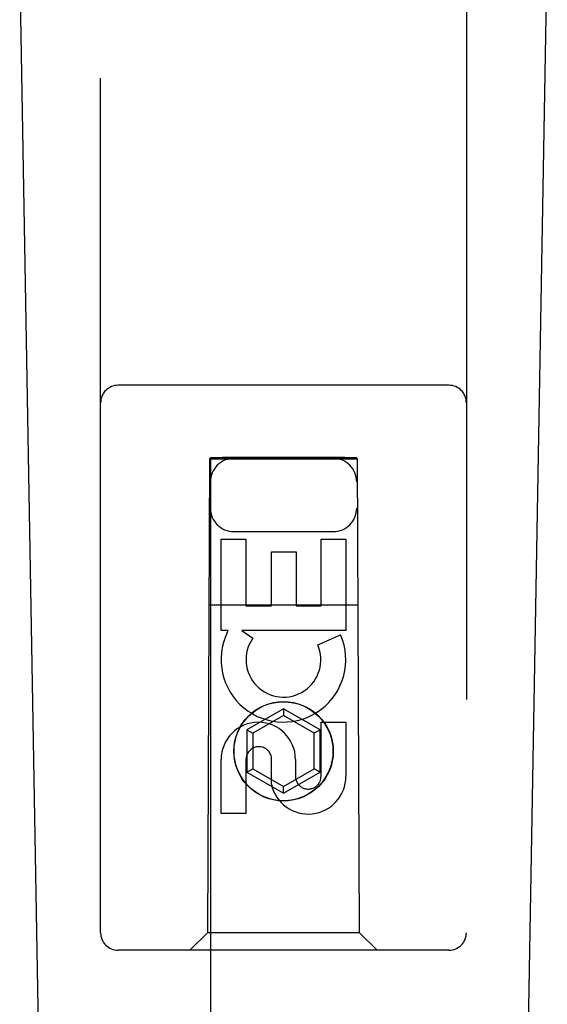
# Model space of a CAD drawing. Header units: inches. Extents: x 0 to 265, y 0 to 172.
# Tile 12 of 39: x 81.255 to 82.156, y 89.325 to 91.007. Entities that reach past the tile are written whole.
import ezdxf

# ---------------------------------------------------------------- set-up
doc = ezdxf.new("R2010")
doc.units = ezdxf.units.IN
doc.header["$LTSCALE"] = 14.592486
doc.header["$MEASUREMENT"] = 0
doc.linetypes.add('HIDDEN', pattern=[0.2, 0.1, -0.1])
doc.layers.add('LEFTHAND_DOOR_ASSEMBLY', color=7, linetype='CONTINUOUS')

msp = doc.modelspace()

# ---------------------------------------------------------------- linework, layer by layer
at = {"layer": 'LEFTHAND_DOOR_ASSEMBLY', "color": 8, "linetype": 'HIDDEN'}
for p, q in [((81.3932, 89.4477), (81.3932, 91.3052)), ((82.0182, 91.3052), (82.0182, 89.4477)), ((81.9882, 90.3827), (81.4232, 90.3827)), ((81.5792, 90.2577), (81.5757, 89.4477)), ((81.5792, 90.2577), (81.8322, 90.2577)), ((81.5807, 90.2594), (81.5807, 58.2577)), ((81.5814, 90.2594), (81.5826, 90.2594)), ((81.5826, 90.2594), (81.5865, 90.2595)), ((81.5878, 90.2564), (81.5834, 90.2564)), ((81.6007, 90.2563), (81.5878, 90.2564)), ((81.8107, 90.2595), (81.6007, 90.2595)), ((81.8124, 90.2563), (81.6007, 90.2563)), ((81.8107, 90.2595), (81.8235, 90.2595)), ((81.8248, 90.2564), (81.8124, 90.2563)), ((81.8235, 90.2595), (81.828, 90.2594)), ((81.8288, 90.2564), (81.8248, 90.2564)), ((81.83, 90.2564), (81.8288, 90.2564)), ((81.8307, 58.2577), (81.8307, 90.2594)), ((81.8357, 89.4477), (81.8322, 90.2577)), ((81.6207, 90.1327), (81.7907, 90.1327)), ((81.5991, 89.9637), (81.5991, 90.1199)), ((81.5991, 90.1199), (81.6415, 90.1199)), ((81.6415, 90.1199), (81.6415, 90.0063)), ((81.7699, 90.0063), (81.7699, 90.1199)), ((81.7699, 90.1199), (81.8123, 90.1199)), ((81.8123, 90.1199), (81.8123, 89.9637)), ((81.685, 90.0063), (81.685, 90.0985)), ((81.685, 90.0985), (81.7274, 90.0985)), ((81.7274, 90.0985), (81.7274, 90.0063)), ((81.5781, 90.0077), (81.8333, 90.0077)), ((81.6415, 90.0063), (81.685, 90.0063)), ((81.7274, 90.0063), (81.7699, 90.0063)), ((81.6114, 89.9637), (81.5991, 89.9637)), ((81.6096, 89.9602), (81.6114, 89.9637)), ((81.6347, 89.9637), (81.6533, 89.9507)), ((81.8123, 89.9637), (81.6347, 89.9637)), ((81.7642, 89.9393), (81.8033, 89.9563)), ((81.7057, 89.8302), (81.6432, 89.7941)), ((81.7057, 89.8302), (81.7057, 89.8186)), ((81.7682, 89.7941), (81.7057, 89.8302)), ((81.7057, 89.8186), (81.6532, 89.7883)), ((81.7582, 89.7883), (81.7057, 89.8186)), ((81.7699, 89.715), (81.7699, 89.8075)), ((81.7699, 89.8075), (81.8123, 89.8075)), ((81.8123, 89.8075), (81.8123, 89.715)), ((81.6432, 89.7941), (81.6432, 89.7219)), ((81.6432, 89.7941), (81.6532, 89.7883)), ((81.6532, 89.7883), (81.6532, 89.7277)), ((81.7682, 89.7941), (81.7582, 89.7883)), ((81.7582, 89.7277), (81.7582, 89.7883)), ((81.7682, 89.7219), (81.7682, 89.7941)), ((81.6851, 89.7012), (81.6851, 89.7475)), ((81.5991, 89.6512), (81.5991, 89.7436)), ((81.6415, 89.7436), (81.6415, 89.6512)), ((81.726, 89.7436), (81.726, 89.7151)), ((81.6432, 89.7219), (81.6532, 89.7277)), ((81.6432, 89.7219), (81.7057, 89.6859)), ((81.6532, 89.7277), (81.7057, 89.6974)), ((81.7057, 89.6974), (81.7582, 89.7277)), ((81.7057, 89.6859), (81.7682, 89.7219)), ((81.7682, 89.7219), (81.7582, 89.7277)), ((81.7057, 89.6859), (81.7057, 89.6974)), ((81.6415, 89.6512), (81.5991, 89.6512)), ((81.5757, 89.4477), (81.5457, 89.4177)), ((81.8357, 89.4477), (81.5757, 89.4477)), ((81.8357, 89.4477), (81.8657, 89.4177)), ((81.9882, 89.4177), (81.4232, 89.4177))]:
    msp.add_line(p, q, dxfattribs=at)
at = {"layer": 'LEFTHAND_DOOR_ASSEMBLY', "color": 7, "linetype": 'Continuous'}
for p, q in [((81.3272, 86.9958), (81.2549, 91.1351)), ((82.0842, 86.9958), (82.1564, 91.1351))]:
    msp.add_line(p, q, dxfattribs=at)
at = {"layer": 'LEFTHAND_DOOR_ASSEMBLY', "color": 8, "linetype": 'HIDDEN'}
for points in [[(81.5807, 90.2594), (81.5808, 90.2594), (81.581, 90.2594), (81.5814, 90.2594)], [(81.5834, 90.2564), (81.5819, 90.2564), (81.5814, 90.2564), (81.581, 90.2564), (81.5808, 90.2564), (81.5807, 90.2564)], [(81.5865, 90.2595), (81.5989, 90.2595), (81.6007, 90.2595)], [(81.828, 90.2594), (81.8295, 90.2594), (81.83, 90.2594), (81.8304, 90.2594), (81.8306, 90.2594), (81.8307, 90.2594)], [(81.8307, 90.2564), (81.8306, 90.2564), (81.8304, 90.2564), (81.83, 90.2564)]]:
    msp.add_lwpolyline(points, dxfattribs=at)
for radius in [0.085, 0.0845]:
    msp.add_circle((81.7057, 89.7577), radius, dxfattribs=at)
for centre, radius, start, end in [((81.4232, 90.3527), 0.03, 90, 180), ((81.9882, 90.3527), 0.03, 0, 90), ((81.6207, 90.2177), 0.04, 90, 180), ((81.7907, 90.2177), 0.04, 0, 90), ((81.6207, 90.1727), 0.04, 180, 270), ((81.7907, 90.1727), 0.04, 270, 360), ((81.7056, 89.914), 0.1065, 154.2636, 23.4027), ((81.7056, 89.914), 0.0639, 144.8895, 23.4026), ((81.6626, 89.7436), 0.0635, 0, 180), ((81.6635, 89.7436), 0.0219, 10.307, 180), ((81.7479, 89.7149), 0.0644, 192.2995, 0.0775), ((81.7479, 89.715), 0.0219, 179.9011, 360), ((81.4232, 89.4477), 0.03, 180, 270), ((81.9882, 89.4477), 0.03, 270, 360)]:
    msp.add_arc(centre, radius, start, end, dxfattribs=at)

doc.saveas('drawing.dxf')
